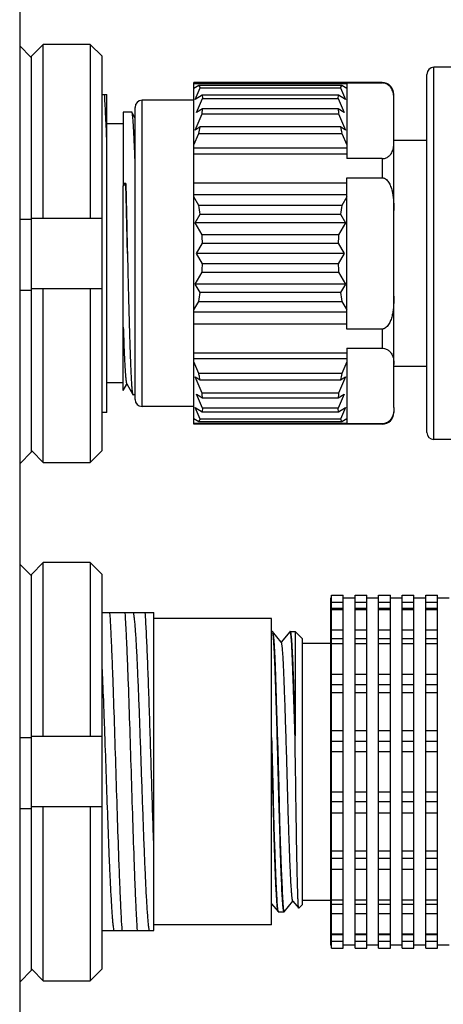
# Model space of a CAD drawing. Header units: millimetres. Extents: x -101 to 54, y 143 to 271.
# Tile 4 of 9: x 1.8 to 6.3, y 196.23 to 206.68. Entities that reach past the tile are written whole.
import ezdxf

# ---------------------------------------------------------------- set-up
doc = ezdxf.new("R2010")
doc.units = ezdxf.units.MM
doc.header["$LTSCALE"] = 46.255
doc.header["$PDMODE"] = 3
doc.header["$PDSIZE"] = 8
doc.layers.get('0').update_dxf_attribs({"linetype": 'CONTINUOUS'})
doc.layers.get('Defpoints').update_dxf_attribs({"linetype": 'CONTINUOUS'})
doc.layers.add('00_COMPONENTS', color=7, linetype='CONTINUOUS')
doc.layers.add('51__DRAFT_DIMS', color=7, linetype='CONTINUOUS')
doc.styles.get("Standard").update_dxf_attribs({"font": '兰亭黑 GBK.TTF', "height": 2.5})
doc.dimstyles.new('DIMSTYLE_1', dxfattribs={"dimtxt": 3, "dimasz": 2, "dimexe": 2.5, "dimexo": 0.5, "dimgap": 0.75, "dimtad": 1, "dimlfac": 4, "dimdsep": 46, "dimtxsty": 'STANDARD', "dimblk": '_FILLED', "dimblk1": '_FILLED', "dimblk2": '_FILLED', "dimcen": 0.09, "dimclrd": 8, "dimclre": 8, "dimclrt": 256, "dimazin": 2, "dimtp": 0.2, "dimtm": 0.2, "dimtfac": 1, "dimtofl": 0, "dimtmove": 0, "dimatfit": 3, "dimldrblk": '_FILLED', "dimfxl": 1, "dimtolj": 1, "dimarcsym": 0})

# ---------------------------------------------------------------- blocks, each defined once
blk = doc.blocks.new('_FILLED')
at = {"color": 0, "linetype": 'ByBlock'}
blk.add_solid([(0, 0), (-1, 0.1667), (-1, -0.1667)], dxfattribs=at)
blk = doc.blocks.new('*D9')
at = {"layer": '51__DRAFT_DIMS', "color": 8, "lineweight": -2}
for p, q in [((13.68, 206.216), (13.68, 213.383)), ((1.805, 213.07), (1.805, 208.383)), ((3.805, 210.883), (11.68, 210.883)), ((13.68, 210.883), (26.718, 210.883))]:
    blk.add_line(p, q, dxfattribs=at)
at = {"layer": 'Defpoints', "color": 0}
for p in [(1.805, 213.57), (13.68, 210.883), (13.68, 205.716)]:
    blk.add_point(p, dxfattribs=at)
at = {"layer": '51__DRAFT_DIMS', "color": 8, "linetype": 'ByBlock', "lineweight": -2, "xscale": 2, "yscale": 2, "zscale": 2, "rotation": 180}
blk.add_blockref('_FILLED', (1.805, 210.883), dxfattribs=at)
at = {"layer": '51__DRAFT_DIMS', "color": 8, "linetype": 'ByBlock', "lineweight": -2, "xscale": 2, "yscale": 2, "zscale": 2}
blk.add_blockref('_FILLED', (13.68, 210.883), dxfattribs=at)
at = {"layer": '51__DRAFT_DIMS', "insert": (22.499, 214.966), "char_height": 2.5, "attachment_point": 2, "line_spacing_factor": 0.9}
blk.add_mtext('\\A1;47.5', dxfattribs=at)
blk = doc.blocks.new('*D10')
at = {"layer": '51__DRAFT_DIMS', "color": 8, "lineweight": -2}
for p, q in [((14.68, 198.198), (14.68, 185.78)), ((1.805, 192.445), (1.805, 185.78)), ((3.805, 188.28), (12.68, 188.28)), ((14.68, 188.28), (26.489, 188.28))]:
    blk.add_line(p, q, dxfattribs=at)
at = {"layer": 'Defpoints', "color": 0}
for p in [(14.68, 198.698), (1.805, 192.945), (14.68, 188.28)]:
    blk.add_point(p, dxfattribs=at)
at = {"layer": '51__DRAFT_DIMS', "color": 8, "linetype": 'ByBlock', "lineweight": -2, "xscale": 2, "yscale": 2, "zscale": 2, "rotation": 180}
blk.add_blockref('_FILLED', (1.805, 188.28), dxfattribs=at)
at = {"layer": '51__DRAFT_DIMS', "color": 8, "linetype": 'ByBlock', "lineweight": -2, "xscale": 2, "yscale": 2, "zscale": 2}
blk.add_blockref('_FILLED', (14.68, 188.28), dxfattribs=at)
at = {"layer": '51__DRAFT_DIMS', "insert": (22.316, 192.363), "char_height": 2.5, "attachment_point": 2, "line_spacing_factor": 0.9}
blk.add_mtext('\\A1;51.5', dxfattribs=at)

msp = doc.modelspace()

# ---------------------------------------------------------------- linework, layer by layer
at = {"layer": '00_COMPONENTS'}
for p, q in [((1.8046, 213.5697), (1.8046, 192.9447)), ((1.8046, 206.4007), (1.9217, 206.2819)), ((2.0546, 206.4165), (1.9296, 206.2896)), ((2.0546, 204.573), (2.0546, 206.4165)), ((2.5546, 206.4165), (2.0546, 206.4165)), ((2.5546, 206.4165), (2.5546, 204.573)), ((2.6796, 206.2896), (2.5546, 206.4165)), ((1.9217, 206.2819), (1.9296, 206.2739)), ((1.9296, 204.573), (1.9296, 206.2896)), ((2.6796, 202.1063), (2.6796, 206.2896)), ((6.2046, 202.223), (6.2046, 206.173)), ((6.5046, 206.173), (6.2046, 206.173)), ((6.1296, 202.298), (6.1296, 206.098)), ((3.6546, 202.3855), (3.6546, 206.0105)), ((5.6546, 206.0105), (3.6546, 206.0105)), ((3.6546, 206.0019), (5.2796, 206.0019)), ((3.7068, 205.9816), (3.6546, 205.9484)), ((3.6689, 205.8325), (3.721, 205.9557)), ((5.2273, 205.9816), (3.7068, 205.9816)), ((3.721, 205.9557), (5.2132, 205.9557)), ((5.2132, 205.9557), (5.2653, 205.8325)), ((5.2796, 205.9484), (5.2273, 205.9816)), ((5.2796, 206.0067), (5.2796, 205.2038)), ((5.2796, 206.0067), (5.6546, 206.0067)), ((5.6546, 206.0105), (5.6546, 206.0067)), ((2.6796, 205.8855), (2.7295, 205.8855)), ((2.7296, 202.5105), (2.7296, 205.8855)), ((3.7422, 205.879), (3.6689, 205.8325)), ((5.1919, 205.879), (3.7422, 205.879)), ((5.2653, 205.8325), (5.1919, 205.879)), ((5.7796, 202.5632), (5.7796, 205.8855)), ((3.0296, 202.648), (3.0296, 205.748)), ((3.1046, 202.573), (3.1046, 205.823)), ((3.6546, 205.823), (3.1046, 205.823)), ((3.6833, 205.6917), (3.7465, 205.8412)), ((3.7465, 205.8412), (5.1876, 205.8412)), ((5.1876, 205.8412), (5.2508, 205.6917)), ((2.9046, 205.698), (2.9046, 204.9388)), ((2.9961, 205.698), (2.9046, 205.698)), ((3.0296, 205.6335), (3.002, 205.6813)), ((3.6689, 205.5075), (3.7422, 205.681)), ((3.7465, 205.7317), (3.6833, 205.6917)), ((3.7422, 205.681), (5.1919, 205.681)), ((3.7439, 205.6983), (3.7439, 205.6982)), ((5.1876, 205.7317), (3.7465, 205.7317)), ((5.2508, 205.6917), (5.1876, 205.7317)), ((5.1919, 205.681), (5.2653, 205.5075)), ((2.9046, 205.573), (2.7296, 205.573)), ((3.721, 205.5405), (3.6689, 205.5075)), ((5.2132, 205.5405), (3.721, 205.5405)), ((5.2653, 205.5075), (5.2132, 205.5405)), ((3.6546, 205.3487), (3.7068, 205.4723)), ((3.7068, 205.4723), (5.2273, 205.4723)), ((5.2273, 205.4723), (5.2796, 205.3487)), ((6.1296, 205.398), (5.7796, 205.398)), ((5.2796, 205.3145), (3.6546, 205.3145)), ((5.2796, 205.2518), (3.6546, 205.2518)), ((5.6546, 205.2038), (5.2796, 205.2038)), ((5.6546, 205.2038), (5.6546, 205.0008)), ((2.9046, 204.9149), (2.9322, 204.9388)), ((2.9046, 204.9388), (2.9046, 204.9149)), ((2.9322, 204.9388), (2.9046, 204.9388)), ((2.9046, 202.742), (2.9046, 204.9149)), ((3.6546, 204.9481), (5.2796, 204.9481)), ((5.2796, 203.3951), (5.2796, 205.0008)), ((5.2796, 205.0008), (5.6546, 205.0008)), ((3.6546, 204.8227), (5.2796, 204.8227)), ((3.7068, 204.7072), (3.6546, 204.7977)), ((5.2273, 204.7072), (3.7068, 204.7072)), ((5.2796, 204.7977), (5.2273, 204.7072)), ((3.6689, 204.523), (3.721, 204.6131)), ((3.721, 204.6131), (5.2132, 204.6131)), ((5.2132, 204.6131), (5.2653, 204.523)), ((1.9296, 204.5572), (1.8046, 204.5572)), ((1.9296, 204.5572), (1.9296, 204.573)), ((1.9296, 204.573), (2.6796, 204.573)), ((1.9296, 203.8072), (1.9296, 204.5572)), ((5.2653, 204.523), (3.6689, 204.523)), ((3.7422, 204.3959), (3.6689, 204.523)), ((5.2653, 204.523), (5.1919, 204.3959)), ((5.1919, 204.3959), (3.7422, 204.3959)), ((3.6833, 204.198), (3.7465, 204.3074)), ((3.7465, 204.3074), (5.1876, 204.3074)), ((5.1876, 204.3074), (5.2508, 204.198)), ((5.2508, 204.198), (3.6833, 204.198)), ((3.7465, 204.0885), (3.6833, 204.198)), ((5.2508, 204.198), (5.1876, 204.0885)), ((5.1876, 204.0885), (3.7465, 204.0885)), ((3.6689, 203.873), (3.7422, 204)), ((3.7422, 204), (5.1919, 204)), ((5.1919, 204), (5.2653, 203.873)), ((5.2653, 203.873), (3.6689, 203.873)), ((3.721, 203.7828), (3.6689, 203.873)), ((5.2653, 203.873), (5.2132, 203.7828)), ((1.8046, 203.8072), (1.9296, 203.8072)), ((2.6796, 203.823), (1.9296, 203.823)), ((1.9296, 202.0906), (1.9296, 203.8072)), ((2.0546, 201.9794), (2.0546, 203.823)), ((2.5546, 203.823), (2.5546, 201.9794)), ((5.2132, 203.7828), (3.721, 203.7828)), ((3.6546, 203.5982), (3.7068, 203.6887)), ((3.7068, 203.6887), (5.2273, 203.6887)), ((5.2273, 203.6887), (5.2796, 203.5982)), ((5.2796, 203.5732), (3.6546, 203.5732)), ((5.2796, 203.4479), (3.6546, 203.4479)), ((5.6546, 203.3951), (5.2796, 203.3951)), ((5.6546, 203.3951), (5.6546, 203.1921)), ((3.6546, 203.1441), (5.2796, 203.1441)), ((5.2796, 203.1921), (5.2796, 202.3893)), ((5.2796, 203.1921), (5.6546, 203.1921)), ((3.6546, 203.0814), (5.2796, 203.0814)), ((3.7068, 202.9236), (3.6546, 203.0473)), ((5.2796, 203.0473), (5.2273, 202.9236)), ((6.1296, 202.998), (5.7796, 202.998)), ((2.9046, 202.823), (2.7296, 202.823)), ((3.7422, 202.7149), (3.6689, 202.8884)), ((3.6689, 202.8884), (3.721, 202.8554)), ((5.2273, 202.9236), (3.7068, 202.9236)), ((3.715, 202.8854), (3.715, 202.8852)), ((3.721, 202.8554), (5.2132, 202.8554)), ((5.2653, 202.8884), (5.1919, 202.7149)), ((5.2132, 202.8554), (5.2653, 202.8884)), ((2.9046, 202.742), (2.9434, 202.809)), ((2.9414, 202.8125), (3.0066, 202.6997)), ((3.0296, 202.698), (3.0086, 202.698)), ((3.0086, 202.698), (3.0088, 202.698)), ((3.7465, 202.5547), (3.6833, 202.7042)), ((3.6833, 202.7042), (3.7465, 202.6642)), ((5.1919, 202.7149), (3.7422, 202.7149)), ((3.7465, 202.6642), (5.1876, 202.6642)), ((5.1876, 202.6642), (5.2508, 202.7042)), ((5.2508, 202.7042), (5.1876, 202.5547)), ((2.7296, 202.5105), (2.6796, 202.5105)), ((3.6546, 202.573), (3.1046, 202.573)), ((3.6689, 202.5634), (3.7422, 202.5169)), ((3.721, 202.4402), (3.6689, 202.5634)), ((3.7422, 202.5169), (5.1919, 202.5169)), ((5.1876, 202.5547), (3.7465, 202.5547)), ((5.1919, 202.5169), (5.2653, 202.5634)), ((5.2653, 202.5634), (5.2132, 202.4402)), ((5.7796, 202.5632), (5.7796, 202.5105)), ((3.6546, 202.4475), (3.7068, 202.4143)), ((3.7068, 202.4143), (5.2273, 202.4143)), ((5.2132, 202.4402), (3.721, 202.4402)), ((5.2273, 202.4143), (5.2796, 202.4475)), ((5.2796, 202.394), (3.6546, 202.394)), ((5.6546, 202.3855), (3.6546, 202.3855)), ((5.6546, 202.3893), (5.2796, 202.3893)), ((5.6546, 202.3893), (5.6546, 202.3855)), ((6.5046, 202.223), (6.2046, 202.223)), ((1.9296, 202.0906), (1.8046, 201.9637)), ((1.9296, 202.1063), (1.9374, 202.0983)), ((1.9374, 202.0983), (2.0546, 201.9794)), ((2.5546, 201.9794), (2.6796, 202.1063)), ((2.0546, 201.9794), (2.5546, 201.9794)), ((1.8046, 200.9007), (1.9217, 200.7819)), ((2.0546, 200.9165), (1.9296, 200.7896)), ((2.0546, 199.073), (2.0546, 200.9165)), ((2.5546, 200.9165), (2.0546, 200.9165)), ((2.5546, 200.9165), (2.5546, 199.073)), ((2.6796, 200.7896), (2.5546, 200.9165)), ((1.9217, 200.7819), (1.9296, 200.7739)), ((1.9296, 199.073), (1.9296, 200.7896)), ((2.6796, 196.6063), (2.6796, 200.7896)), ((5.1171, 200.5395), (5.1046, 200.5395)), ((5.1046, 200.5395), (5.1046, 196.8565)), ((5.1171, 200.5696), (5.2421, 200.5696)), ((5.1171, 196.8263), (5.1171, 200.5696)), ((5.2421, 196.8263), (5.2421, 200.5696)), ((5.3671, 200.5395), (5.2421, 200.5395)), ((5.3671, 200.5696), (5.4921, 200.5696)), ((5.3671, 196.8263), (5.3671, 200.5696)), ((5.4921, 196.8263), (5.4921, 200.5696)), ((5.6171, 200.5395), (5.4921, 200.5395)), ((5.6171, 200.5696), (5.7421, 200.5696)), ((5.6171, 196.8263), (5.6171, 200.5696)), ((5.7421, 196.8263), (5.7421, 200.5696)), ((5.8671, 200.5395), (5.7421, 200.5395)), ((5.8671, 200.5696), (5.9921, 200.5696)), ((5.8671, 196.8263), (5.8671, 200.5696)), ((5.9921, 196.8263), (5.9921, 200.5696)), ((6.1171, 200.5395), (5.9921, 200.5395)), ((6.1171, 200.5696), (6.2421, 200.5696)), ((6.1171, 196.8263), (6.1171, 200.5696)), ((6.2421, 196.8263), (6.2421, 200.5696)), ((6.3671, 200.5395), (6.2421, 200.5395)), ((5.1171, 200.4952), (5.2421, 200.4952)), ((5.2421, 200.4284), (5.1171, 200.4284)), ((5.1171, 200.4183), (5.2421, 200.4183)), ((5.3671, 200.4952), (5.4921, 200.4952)), ((5.4921, 200.4284), (5.3671, 200.4284)), ((5.3671, 200.4183), (5.4921, 200.4183)), ((5.6171, 200.4952), (5.7421, 200.4952)), ((5.7421, 200.4284), (5.6171, 200.4284)), ((5.6171, 200.4183), (5.7421, 200.4183)), ((5.8671, 200.4952), (5.9921, 200.4952)), ((5.9921, 200.4284), (5.8671, 200.4284)), ((5.8671, 200.4183), (5.9921, 200.4183)), ((6.1171, 200.4952), (6.2421, 200.4952)), ((6.2421, 200.4284), (6.1171, 200.4284)), ((6.1171, 200.4183), (6.2421, 200.4183)), ((2.6796, 200.3855), (3.2296, 200.3855)), ((3.2296, 197.0106), (3.2296, 200.3855)), ((4.4796, 200.323), (3.2296, 200.323)), ((4.4796, 197.073), (4.4796, 200.323)), ((4.4796, 200.1855), (4.4882, 200.1855)), ((4.49, 200.1839), (4.4896, 200.1845)), ((4.5839, 200.072), (4.4897, 200.1842)), ((4.4904, 200.1832), (4.49, 200.1839)), ((4.6743, 200.1831), (4.5824, 200.0738)), ((4.6774, 200.1855), (4.7296, 200.1855)), ((4.7296, 200.1855), (4.7296, 199.0769)), ((4.8046, 200.1105), (4.7296, 200.1855)), ((4.8046, 200.1105), (4.8046, 197.2855)), ((5.1171, 200.204), (5.2421, 200.204)), ((5.2421, 200.1086), (5.1171, 200.1086)), ((5.3671, 200.204), (5.4921, 200.204)), ((5.4921, 200.1086), (5.3671, 200.1086)), ((5.6171, 200.204), (5.7421, 200.204)), ((5.7421, 200.1086), (5.6171, 200.1086)), ((5.8671, 200.204), (5.9921, 200.204)), ((5.9921, 200.1086), (5.8671, 200.1086)), ((6.1171, 200.204), (6.2421, 200.204)), ((6.2421, 200.1086), (6.1171, 200.1086)), ((4.8046, 200.0605), (5.1046, 200.0605)), ((5.1171, 200.0594), (5.2421, 200.0594)), ((5.3671, 200.0594), (5.4921, 200.0594)), ((5.6171, 200.0594), (5.7421, 200.0594)), ((5.8671, 200.0594), (5.9921, 200.0594)), ((6.1171, 200.0594), (6.2421, 200.0594)), ((4.5127, 199.9105), (4.5141, 199.9105)), ((4.7008, 199.9105), (4.702, 199.9105)), ((5.1171, 199.7311), (5.2421, 199.7311)), ((5.3671, 199.7311), (5.4921, 199.7311)), ((5.6171, 199.7311), (5.7421, 199.7311)), ((5.8671, 199.7311), (5.9921, 199.7311)), ((6.1171, 199.7311), (6.2421, 199.7311)), ((5.2421, 199.6187), (5.1171, 199.6187)), ((5.4921, 199.6187), (5.3671, 199.6187)), ((5.7421, 199.6187), (5.6171, 199.6187)), ((5.9921, 199.6187), (5.8671, 199.6187)), ((6.2421, 199.6187), (6.1171, 199.6187)), ((5.1171, 199.5364), (5.2421, 199.5364)), ((5.3671, 199.5364), (5.4921, 199.5364)), ((5.6171, 199.5364), (5.7421, 199.5364)), ((5.8671, 199.5364), (5.9921, 199.5364)), ((6.1171, 199.5364), (6.2421, 199.5364)), ((1.9296, 199.0572), (1.9296, 199.073)), ((1.9296, 199.073), (2.6796, 199.073)), ((4.7296, 199.0766), (4.7296, 199.0769)), ((5.1171, 199.1337), (5.2421, 199.1337)), ((5.3671, 199.1337), (5.4921, 199.1337)), ((5.6171, 199.1337), (5.7421, 199.1337)), ((5.8671, 199.1337), (5.9921, 199.1337)), ((6.1171, 199.1337), (6.2421, 199.1337)), ((1.9296, 199.0572), (1.8046, 199.0572)), ((1.9296, 198.3072), (1.9296, 199.0572)), ((5.2421, 199.0177), (5.1171, 199.0177)), ((5.4921, 199.0177), (5.3671, 199.0177)), ((5.7421, 199.0177), (5.6171, 199.0177)), ((5.9921, 199.0177), (5.8671, 199.0177)), ((6.2421, 199.0177), (6.1171, 199.0177)), ((5.1171, 198.9123), (5.2421, 198.9123)), ((5.3671, 198.9123), (5.4921, 198.9123)), ((5.6171, 198.9123), (5.7421, 198.9123)), ((5.8671, 198.9123), (5.9921, 198.9123)), ((6.1171, 198.9123), (6.2421, 198.9123)), ((5.1171, 198.4837), (5.2421, 198.4837)), ((5.3671, 198.4837), (5.4921, 198.4837)), ((5.6171, 198.4837), (5.7421, 198.4837)), ((5.8671, 198.4837), (5.9921, 198.4837)), ((6.1171, 198.4837), (6.2421, 198.4837)), ((5.2421, 198.3782), (5.1171, 198.3782)), ((5.4921, 198.3782), (5.3671, 198.3782)), ((5.7421, 198.3782), (5.6171, 198.3782)), ((5.9921, 198.3782), (5.8671, 198.3782)), ((6.2421, 198.3782), (6.1171, 198.3782)), ((1.8046, 198.3072), (1.9296, 198.3072)), ((2.6796, 198.323), (1.9296, 198.323)), ((1.9296, 196.5906), (1.9296, 198.3072)), ((2.0546, 196.4794), (2.0546, 198.323)), ((2.5546, 198.323), (2.5546, 196.4794)), ((5.1171, 198.2622), (5.2421, 198.2622)), ((5.3671, 198.2622), (5.4921, 198.2622)), ((5.6171, 198.2622), (5.7421, 198.2622)), ((5.8671, 198.2622), (5.9921, 198.2622)), ((6.1171, 198.2622), (6.2421, 198.2622)), ((5.1171, 197.8595), (5.2421, 197.8595)), ((5.3671, 197.8595), (5.4921, 197.8595)), ((5.6171, 197.8595), (5.7421, 197.8595)), ((5.8671, 197.8595), (5.9921, 197.8595)), ((6.1171, 197.8595), (6.2421, 197.8595)), ((5.2421, 197.7772), (5.1171, 197.7772)), ((5.4921, 197.7772), (5.3671, 197.7772)), ((5.7421, 197.7772), (5.6171, 197.7772)), ((5.9921, 197.7772), (5.8671, 197.7772)), ((6.2421, 197.7772), (6.1171, 197.7772)), ((5.1171, 197.6648), (5.2421, 197.6648)), ((5.3671, 197.6648), (5.4921, 197.6648)), ((5.6171, 197.6648), (5.7421, 197.6648)), ((5.8671, 197.6648), (5.9921, 197.6648)), ((6.1171, 197.6648), (6.2421, 197.6648)), ((4.527, 197.4855), (4.5277, 197.4855)), ((4.5885, 197.4855), (4.5908, 197.4855)), ((4.4796, 197.2958), (4.5493, 197.2128)), ((4.5973, 197.3232), (4.5973, 197.3242)), ((4.5988, 197.3244), (4.5988, 197.3233)), ((4.6146, 197.2116), (4.7074, 197.3221)), ((4.706, 197.3239), (4.7681, 197.2498)), ((4.8046, 197.2855), (4.7689, 197.2498)), ((4.8046, 197.3355), (5.1046, 197.3355)), ((5.1171, 197.3365), (5.2421, 197.3365)), ((5.2421, 197.2873), (5.1171, 197.2873)), ((5.3671, 197.3365), (5.4921, 197.3365)), ((5.4921, 197.2873), (5.3671, 197.2873)), ((5.6171, 197.3365), (5.7421, 197.3365)), ((5.7421, 197.2873), (5.6171, 197.2873)), ((5.8671, 197.3365), (5.9921, 197.3365)), ((5.9921, 197.2873), (5.8671, 197.2873)), ((6.1171, 197.3365), (6.2421, 197.3365)), ((6.2421, 197.2873), (6.1171, 197.2873)), ((4.5518, 197.2105), (4.6129, 197.2105)), ((4.6139, 197.2109), (4.6139, 197.2109)), ((4.6139, 197.2109), (4.6139, 197.2109)), ((5.1171, 197.1919), (5.2421, 197.1919)), ((5.3671, 197.1919), (5.4921, 197.1919)), ((5.6171, 197.1919), (5.7421, 197.1919)), ((5.8671, 197.1919), (5.9921, 197.1919)), ((6.1171, 197.1919), (6.2421, 197.1919)), ((3.2296, 197.0105), (2.6796, 197.0105)), ((4.4796, 197.073), (3.2296, 197.073)), ((5.1171, 196.9776), (5.2421, 196.9776)), ((5.3671, 196.9776), (5.4921, 196.9776)), ((5.6171, 196.9776), (5.7421, 196.9776)), ((5.8671, 196.9776), (5.9921, 196.9776)), ((6.1171, 196.9776), (6.2421, 196.9776)), ((5.2421, 196.9675), (5.1171, 196.9675)), ((5.1171, 196.9008), (5.2421, 196.9008)), ((5.4921, 196.9675), (5.3671, 196.9675)), ((5.3671, 196.9008), (5.4921, 196.9008)), ((5.7421, 196.9675), (5.6171, 196.9675)), ((5.6171, 196.9008), (5.7421, 196.9008)), ((5.9921, 196.9675), (5.8671, 196.9675)), ((5.8671, 196.9008), (5.9921, 196.9008)), ((6.2421, 196.9675), (6.1171, 196.9675)), ((6.1171, 196.9008), (6.2421, 196.9008)), ((5.1171, 196.8564), (5.1046, 196.8564)), ((5.1171, 196.8263), (5.2421, 196.8263)), ((5.3671, 196.8564), (5.2421, 196.8564)), ((5.3671, 196.8263), (5.4921, 196.8263)), ((5.6171, 196.8564), (5.4921, 196.8564)), ((5.6171, 196.8263), (5.7421, 196.8263)), ((5.8671, 196.8564), (5.7421, 196.8564)), ((5.8671, 196.8263), (5.9921, 196.8263)), ((6.1171, 196.8564), (5.9921, 196.8564)), ((6.1171, 196.8263), (6.2421, 196.8263)), ((6.3671, 196.8564), (6.2421, 196.8564)), ((1.9296, 196.5906), (1.8046, 196.4637)), ((1.9296, 196.6063), (1.9375, 196.5983)), ((1.9375, 196.5983), (2.0546, 196.4794)), ((2.5546, 196.4794), (2.6796, 196.6063)), ((2.0546, 196.4794), (2.5546, 196.4794))]:
    msp.add_line(p, q, dxfattribs=at)
for centre, radius, start, end in [((6.2046, 206.098), 0.075, 90, 180), ((5.6546, 205.8855), 0.125, 0, 90), ((3.1046, 205.748), 0.075, 90, 180), ((2.4709, 205.8151), 1.2784, 353.97849, 354.75037), ((2.6101, 205.8029), 1.1386, 354.72952, 356.41587), ((6.4028, 205.8091), 1.2176, 183.64132, 186.03613), ((1.4536, 205.9743), 2.3084, 347.43986, 349.16922), ((7.5484, 205.9884), 2.3777, 190.85598, 192.53494), ((0.7711, 204.2184), 2.9761, 7.62147, 9.45312), ((8.1773, 204.2163), 2.9906, 170.5513, 172.3741), ((0.5903, 204.1988), 3.1581, 1.97157, 3.57981), ((8.3485, 204.1985), 3.1628, 176.42138, 178.02724), ((0.5857, 204.1974), 3.1627, 356.42136, 358.02726), ((8.3439, 204.1972), 3.1581, 181.97156, 183.57982), ((0.757, 204.1796), 2.9904, 350.55125, 352.37416), ((8.1629, 204.1775), 2.9759, 187.62142, 189.45318), ((1.3078, 202.3906), 2.4576, 11.61564, 12.52628), ((1.516, 202.4337), 2.2449, 10.82572, 11.60249), ((7.4807, 202.4216), 2.3086, 167.43991, 169.16917), ((3.1046, 202.648), 0.075, 180, 270), ((2.5313, 202.5869), 1.2176, 3.64133, 6.03612), ((6.3594, 202.5905), 1.174, 173.9194, 176.40315), ((5.6546, 202.5105), 0.125, 270, 0), ((6.2046, 202.298), 0.075, 180, 270), ((4.2838, 200.1298), 0.214, 10.14961, 10.64444), ((4.3021, 200.1333), 0.1954, 10.07913, 10.62777), ((4.6908, 197.2396), 0.0847, 192.88824, 194.08886), ((4.6806, 197.237), 0.0742, 192.69518, 194.08903)]:
    msp.add_arc(centre, radius, start, end, dxfattribs=at)
for points, knots in [([(3.7068, 205.9816), (3.7082, 205.9796), (3.7134, 205.9713), (3.7179, 205.9625), (3.721, 205.9557)], [0, 0, 0, 0, 0.24047, 1, 1, 1, 1]), ([(5.2132, 205.9557), (5.2142, 205.9581), (5.2184, 205.9669), (5.2233, 205.9755), (5.2273, 205.9816)], [0, 0, 0, 0, 0.2601387, 1, 1, 1, 1]), ([(5.7796, 205.8327), (5.7796, 205.8493), (5.7784, 205.8743), (5.7714, 205.9072), (5.7628, 205.9319), (5.7497, 205.9565), (5.729, 205.9801), (5.704, 205.9963), (5.678, 206.005), (5.6626, 206.0067), (5.6546, 206.0067)], [0, 0, 0, 0, 0.2067941, 0.3117874, 0.419623, 0.5330368, 0.6586836, 0.8086299, 0.8991267, 1, 1, 1, 1]), ([(2.7296, 205.4142), (2.726, 205.5025), (2.7206, 205.6279), (2.7122, 205.785), (2.708, 205.8537), (2.7059, 205.8855)], [0, 0, 0, 0, 0.5620727, 0.7977569, 1, 1, 1, 1]), ([(3.7422, 205.879), (3.7427, 205.876), (3.7445, 205.8634), (3.7458, 205.8508), (3.7465, 205.8412)], [0, 0, 0, 0, 0.2410994, 1, 1, 1, 1]), ([(5.1876, 205.8412), (5.1879, 205.8445), (5.189, 205.8571), (5.1905, 205.8697), (5.1919, 205.879)], [0, 0, 0, 0, 0.258992, 1, 1, 1, 1]), ([(3.001, 205.6863), (3.0006, 205.688), (2.9999, 205.691), (2.9989, 205.6943), (2.998, 205.6962), (2.9973, 205.6973), (2.9965, 205.698), (2.9961, 205.698)], [0, 0, 0, 0, 0.4020061, 0.6969555, 0.8056268, 0.8900388, 1, 1, 1, 1]), ([(3.0296, 205.1917), (3.0274, 205.2536), (3.0241, 205.3417), (3.0191, 205.4527), (3.0156, 205.521), (3.0121, 205.5785), (3.0086, 205.6249), (3.0056, 205.6562), (3.003, 205.6754), (3.0017, 205.683), (3.001, 205.6863)], [0, 0, 0, 0, 0.3747034, 0.533748, 0.6721518, 0.7888003, 0.882764, 0.9533184, 0.9796594, 1, 1, 1, 1]), ([(5.6546, 205.2038), (5.6626, 205.2038), (5.678, 205.2055), (5.704, 205.2141), (5.729, 205.2303), (5.7496, 205.254), (5.7628, 205.2786), (5.7715, 205.3033), (5.7784, 205.3362), (5.7796, 205.3612), (5.7796, 205.3777)], [0, 0, 0, 0, 0.1008997, 0.1914082, 0.3412946, 0.4668869, 0.5803469, 0.6882244, 0.7932136, 1, 1, 1, 1]), ([(2.9493, 204.198), (2.9479, 204.2623), (2.9454, 204.3901), (2.941, 204.5789), (2.9367, 204.7615), (2.9337, 204.8807), (2.9322, 204.9388)], [0, 0, 0, 0, 0.2607409, 0.5171425, 0.7649367, 1, 1, 1, 1]), ([(2.9322, 204.9388), (2.9336, 204.8807), (2.9365, 204.7614), (2.9415, 204.5145), (2.9457, 204.3256), (2.9487, 204.1979)], [0, 0, 0, 0, 0.2351223, 0.483047, 1, 1, 1, 1]), ([(5.6546, 205.0008), (5.6587, 205.0008), (5.667, 204.9999), (5.6827, 204.9945), (5.6999, 204.9826), (5.7165, 204.9641), (5.7298, 204.9431), (5.7407, 204.9208), (5.7524, 204.89), (5.763, 204.85), (5.7714, 204.8012), (5.7765, 204.7519), (5.7791, 204.7025), (5.7796, 204.6695), (5.7796, 204.653)], [0, 0, 0, 0, 0.0312615, 0.0625313, 0.1248965, 0.1873689, 0.2498711, 0.3123832, 0.3749003, 0.49989, 0.6249062, 0.7499337, 0.8749658, 1, 1, 1, 1]), ([(2.9496, 204.198), (2.9501, 204.1742), (2.9512, 204.1267), (2.9533, 204.0321), (2.957, 203.8701), (2.9625, 203.6473), (2.968, 203.433), (2.9728, 203.2738), (2.9763, 203.1663), (2.9798, 203.068), (2.9834, 202.9801), (2.987, 202.9031), (2.9907, 202.8379), (2.9939, 202.7911), (2.9966, 202.76), (2.9985, 202.7415), (3.0004, 202.7263), (3.0023, 202.7144), (3.0042, 202.7059), (3.0056, 202.7013), (3.0066, 202.6997)], [0, 0, 0, 0, 0.0475726, 0.095038, 0.1892172, 0.3716052, 0.5405802, 0.6181083, 0.6900477, 0.7557487, 0.8146194, 0.8661311, 0.9098209, 0.9452996, 0.9598608, 0.9722623, 0.9824817, 0.9905045, 0.9963309, 1, 1, 1, 1]), ([(5.7796, 203.7429), (5.7796, 203.7264), (5.7791, 203.6934), (5.7765, 203.644), (5.7714, 203.5947), (5.763, 203.5459), (5.7524, 203.5059), (5.7407, 203.4751), (5.7298, 203.4528), (5.7165, 203.4318), (5.6999, 203.4133), (5.6827, 203.4014), (5.667, 203.3961), (5.6587, 203.3951), (5.6546, 203.3951)], [0, 0, 0, 0, 0.1250342, 0.2500662, 0.3750935, 0.5001097, 0.6250997, 0.6876169, 0.7501292, 0.8126317, 0.8751053, 0.9374705, 0.96874, 1, 1, 1, 1]), ([(2.9046, 203.4136), (2.906, 203.3716), (2.909, 203.2916), (2.9135, 203.178), (2.918, 203.0779), (2.9219, 203.0035), (2.9251, 202.9517), (2.9274, 202.9189), (2.9297, 202.8904), (2.9319, 202.8662), (2.9342, 202.8464), (2.9364, 202.831), (2.9383, 202.8211), (2.94, 202.8154), (2.9409, 202.8133), (2.9414, 202.8125)], [0, 0, 0, 0, 0.2091917, 0.3986015, 0.5656033, 0.7078993, 0.7692541, 0.8238176, 0.8713957, 0.9117934, 0.9448736, 0.970576, 0.988903, 0.9953353, 1, 1, 1, 1]), ([(5.6546, 203.1921), (5.6626, 203.1921), (5.678, 203.1904), (5.704, 203.1818), (5.729, 203.1656), (5.7495, 203.1418), (5.7668, 203.1099), (5.7777, 203.0683), (5.7796, 203.0347), (5.7796, 203.0182)], [0, 0, 0, 0, 0.1009569, 0.1915525, 0.3414899, 0.4670498, 0.5806618, 0.7930532, 1, 1, 1, 1]), ([(3.0066, 202.6997), (3.0067, 202.6994), (3.0072, 202.6987), (3.008, 202.698), (3.0086, 202.698)], [0, 0, 0, 0, 0.3365129, 1, 1, 1, 1]), ([(3.7465, 202.5547), (3.7463, 202.5515), (3.7452, 202.5388), (3.7437, 202.5262), (3.7422, 202.5169)], [0, 0, 0, 0, 0.2589921, 1, 1, 1, 1]), ([(5.1919, 202.5169), (5.1915, 202.5199), (5.1897, 202.5325), (5.1884, 202.5451), (5.1876, 202.5547)], [0, 0, 0, 0, 0.2410993, 1, 1, 1, 1]), ([(5.7796, 202.5632), (5.7796, 202.5466), (5.7777, 202.5131), (5.7668, 202.4714), (5.7496, 202.4395), (5.729, 202.4157), (5.704, 202.3995), (5.678, 202.3909), (5.6626, 202.3893), (5.6546, 202.3893)], [0, 0, 0, 0, 0.2069438, 0.4193304, 0.532923, 0.6584981, 0.8084735, 0.8990636, 1, 1, 1, 1]), ([(3.721, 202.4402), (3.7199, 202.4379), (3.7157, 202.429), (3.7109, 202.4204), (3.7068, 202.4143)], [0, 0, 0, 0, 0.2601393, 1, 1, 1, 1]), ([(5.2273, 202.4143), (5.226, 202.4163), (5.2208, 202.4246), (5.2162, 202.4334), (5.2132, 202.4402)], [0, 0, 0, 0, 0.2404695, 1, 1, 1, 1]), ([(2.894, 197.0105), (2.891, 197.0553), (2.8852, 197.1548), (2.8771, 197.3174), (2.8691, 197.5058), (2.8579, 197.7979), (2.8445, 198.1977), (2.8287, 198.698), (2.813, 199.1982), (2.7995, 199.598), (2.7884, 199.8901), (2.7804, 200.0785), (2.7723, 200.2412), (2.7665, 200.3406), (2.7635, 200.3855)], [0, 0, 0, 0, 0.0399489, 0.0884594, 0.144631, 0.2074201, 0.3480761, 0.5, 0.6519239, 0.7925799, 0.855369, 0.9115406, 0.9600511, 1, 1, 1, 1]), ([(2.9219, 200.3855), (2.925, 200.3406), (2.9308, 200.2412), (2.9388, 200.0785), (2.9468, 199.8901), (2.958, 199.598), (2.9715, 199.1982), (2.9871, 198.698), (3.0029, 198.1977), (3.0163, 197.7979), (3.0275, 197.5058), (3.0355, 197.3174), (3.0435, 197.1548), (3.0494, 197.0553), (3.0524, 197.0105)], [0, 0, 0, 0, 0.0399498, 0.0884596, 0.144631, 0.2074201, 0.3480761, 0.4999999, 0.6519237, 0.7925796, 0.8553688, 0.9115402, 0.9600503, 1, 1, 1, 1]), ([(3.012, 200.3853), (3.0141, 200.3748), (3.0179, 200.3493), (3.0229, 200.3048), (3.0281, 200.248), (3.0333, 200.1793), (3.0384, 200.0994), (3.0456, 199.972), (3.0544, 199.7897), (3.0647, 199.5474), (3.075, 199.279), (3.0851, 198.993), (3.0955, 198.698), (3.1059, 198.4029), (3.1159, 198.1169), (3.1263, 197.8486), (3.1366, 197.6062), (3.1466, 197.3971), (3.1554, 197.2468), (3.1629, 197.148), (3.168, 197.0912), (3.1731, 197.0467), (3.1769, 197.0211), (3.179, 197.0105)], [0, 0, 0, 0, 0.0095387, 0.0228202, 0.0397531, 0.0601853, 0.0839558, 0.1108802, 0.1733994, 0.2459394, 0.3261947, 0.4117358, 0.4999848, 0.5882318, 0.6737993, 0.7540413, 0.8265364, 0.8891279, 0.9398169, 0.9602047, 0.9771011, 0.9903991, 1, 1, 1, 1]), ([(3.2296, 197.8997), (3.2256, 198.0136), (3.2181, 198.2468), (3.2071, 198.6007), (3.1954, 198.958), (3.1846, 199.306), (3.1736, 199.6318), (3.162, 199.9237), (3.1514, 200.1712), (3.1432, 200.3201), (3.1386, 200.3855)], [0, 0, 0, 0, 0.1373977, 0.2814596, 0.426959, 0.5686164, 0.701293, 0.8201784, 0.9209601, 1, 1, 1, 1]), ([(4.4896, 200.1845), (4.4895, 200.1847), (4.4891, 200.1851), (4.4886, 200.1855), (4.4882, 200.1855)], [0, 0, 0, 0, 0.3133857, 1, 1, 1, 1]), ([(4.4916, 200.1801), (4.4915, 200.1804), (4.4911, 200.1815), (4.4907, 200.1825), (4.4904, 200.1832)], [0, 0, 0, 0, 0.2854823, 1, 1, 1, 1]), ([(4.4904, 200.1831), (4.4913, 200.1815), (4.4926, 200.1769), (4.4936, 200.1723), (4.4942, 200.1694)], [0, 0, 0, 0, 0.3830052, 1, 1, 1, 1]), ([(4.4945, 200.1676), (4.4959, 200.1597), (4.4985, 200.1408), (4.502, 200.1077), (4.5055, 200.0653), (4.5104, 199.9912), (4.5158, 199.8782), (4.5213, 199.7205), (4.5258, 199.5716), (4.5297, 199.4402), (4.5331, 199.3338), (4.5367, 199.2231), (4.5417, 199.0692), (4.548, 198.8721), (4.5545, 198.6335), (4.5599, 198.3966), (4.5651, 198.1675), (4.571, 197.9524), (4.5786, 197.7573), (4.586, 197.587), (4.5926, 197.4454), (4.5967, 197.3611), (4.5988, 197.3244)], [0, 0, 0, 0, 0.0083709, 0.0201082, 0.0350996, 0.0532366, 0.0983887, 0.1543286, 0.2196812, 0.2554252, 0.292929, 0.3319498, 0.3721973, 0.4552288, 0.5398275, 0.623844, 0.7051309, 0.7814401, 0.8506116, 0.9109897, 0.9612106, 1, 1, 1, 1]), ([(4.5973, 197.3242), (4.5947, 197.3609), (4.5901, 197.4453), (4.5839, 197.5872), (4.5776, 197.7582), (4.5687, 198.0308), (4.5604, 198.3255), (4.5523, 198.6347), (4.5462, 198.8732), (4.5398, 199.1071), (4.5333, 199.3303), (4.5267, 199.5369), (4.5203, 199.7215), (4.515, 199.8594), (4.5107, 199.9551), (4.5076, 200.0148), (4.5045, 200.0659), (4.5014, 200.1081), (4.4983, 200.141), (4.4959, 200.1598), (4.4945, 200.1675)], [0, 0, 0, 0, 0.0387382, 0.0890951, 0.1497603, 0.2191481, 0.3766493, 0.4606413, 0.5452204, 0.6281725, 0.7073266, 0.7806112, 0.8461081, 0.9021041, 0.9260717, 0.9471382, 0.9651673, 0.9800438, 0.9916762, 1, 1, 1, 1]), ([(4.6753, 200.184), (4.6752, 200.1839), (4.6748, 200.1837), (4.6745, 200.1834), (4.6743, 200.1831)], [0, 0, 0, 0, 0.2173688, 1, 1, 1, 1]), ([(4.6781, 200.1821), (4.6779, 200.1824), (4.6775, 200.183), (4.6768, 200.1837), (4.6761, 200.1841), (4.6756, 200.184), (4.6753, 200.184)], [0, 0, 0, 0, 0.3396728, 0.6027558, 0.8097895, 1, 1, 1, 1]), ([(4.6756, 200.1839), (4.6758, 200.1842), (4.6762, 200.1848), (4.6769, 200.1855), (4.6774, 200.1855)], [0, 0, 0, 0, 0.3347525, 1, 1, 1, 1]), ([(4.6774, 200.1855), (4.6781, 200.1855), (4.6791, 200.1843), (4.6799, 200.1825), (4.6812, 200.1791), (4.6825, 200.1734), (4.6841, 200.1647), (4.6857, 200.1535), (4.6881, 200.1336), (4.6909, 200.1029), (4.6941, 200.0589), (4.6973, 200.0058), (4.7005, 199.9438), (4.7037, 199.8735), (4.7068, 199.7953), (4.71, 199.7097), (4.7132, 199.6172), (4.7176, 199.4822), (4.7231, 199.3014), (4.7274, 199.1535), (4.7296, 199.0769)], [0, 0, 0, 0, 0.0018467, 0.0034338, 0.0055363, 0.0113503, 0.0193489, 0.0295422, 0.0419233, 0.0731825, 0.1129419, 0.1609455, 0.2168771, 0.2803644, 0.3509831, 0.4282601, 0.5116768, 0.6006722, 0.7929726, 1, 1, 1, 1]), ([(4.7296, 199.0769), (4.7274, 199.1504), (4.723, 199.2923), (4.7158, 199.4962), (4.7101, 199.6545), (4.706, 199.7703), (4.7032, 199.8477), (4.7006, 199.918), (4.698, 199.9809), (4.6953, 200.0358), (4.6925, 200.0823), (4.6897, 200.1156), (4.6873, 200.1378), (4.6855, 200.1511), (4.6837, 200.1621), (4.682, 200.1708), (4.6802, 200.1772), (4.6789, 200.1808), (4.6781, 200.1821)], [0, 0, 0, 0, 0.1991889, 0.3848246, 0.5526468, 0.6286279, 0.6986867, 0.7624013, 0.8193627, 0.869161, 0.9113843, 0.9456372, 0.959739, 0.9718194, 0.9818735, 0.9899032, 0.9959279, 1, 1, 1, 1]), ([(4.706, 197.3239), (4.7056, 197.3244), (4.7048, 197.3256), (4.7034, 197.3293), (4.7017, 197.3359), (4.6999, 197.3461), (4.6981, 197.3595), (4.6962, 197.3759), (4.6945, 197.3953), (4.6927, 197.4178), (4.6903, 197.4535), (4.6872, 197.5053), (4.6835, 197.5755), (4.6796, 197.656), (4.6757, 197.7461), (4.6718, 197.845), (4.6678, 197.9516), (4.6639, 198.0652), (4.6586, 198.2272), (4.6524, 198.4387), (4.6456, 198.6977), (4.638, 198.9567), (4.6314, 199.1681), (4.626, 199.3302), (4.6221, 199.4438), (4.6182, 199.5505), (4.6144, 199.6494), (4.6109, 199.7396), (4.6074, 199.8201), (4.6039, 199.8904), (4.6006, 199.9422), (4.5979, 199.9779), (4.596, 200.0004), (4.5941, 200.0198), (4.5921, 200.0363), (4.5902, 200.0497), (4.5883, 200.06), (4.5866, 200.0666), (4.5851, 200.0702), (4.5843, 200.0715), (4.5839, 200.072)], [0, 0, 0, 0, 0.0006716, 0.0015967, 0.0042597, 0.0080413, 0.0129375, 0.0189364, 0.0260344, 0.0342236, 0.0434758, 0.0651017, 0.0907189, 0.1201011, 0.1529685, 0.1890034, 0.2279138, 0.2693172, 0.312829, 0.4046086, 0.499886, 0.5951647, 0.6869614, 0.7304826, 0.7718933, 0.8108171, 0.8468743, 0.8797513, 0.9091359, 0.9347622, 0.9564084, 0.9656696, 0.9738585, 0.9809684, 0.9869896, 0.991909, 0.9957107, 0.9983909, 0.9993227, 1, 1, 1, 1]), ([(2.6796, 199.7825), (2.6852, 199.6565), (2.693, 199.4609), (2.7031, 199.1928), (2.7135, 198.9025), (2.7259, 198.5372), (2.7389, 198.1765), (2.7493, 197.9008), (2.7569, 197.7119), (2.7647, 197.5399), (2.7724, 197.3875), (2.78, 197.2572), (2.7865, 197.1636), (2.792, 197.1015), (2.7958, 197.065), (2.7997, 197.0355), (2.8025, 197.0181), (2.8041, 197.0107)], [0, 0, 0, 0, 0.1363602, 0.2116517, 0.2899705, 0.4503817, 0.6067793, 0.6801673, 0.7486691, 0.8110666, 0.8663441, 0.9136276, 0.9520873, 0.9677819, 0.9810235, 0.9917694, 1, 1, 1, 1]), ([(4.4796, 199.0593), (4.4845, 198.884), (4.4936, 198.5404), (4.5046, 198.1219), (4.5146, 197.8132), (4.5217, 197.6189), (4.5287, 197.4587), (4.5338, 197.3639), (4.5365, 197.3232)], [0, 0, 0, 0, 0.30274, 0.5936111, 0.7230156, 0.8361571, 0.9294653, 1, 1, 1, 1]), ([(4.7605, 197.3518), (4.759, 197.3915), (4.7572, 197.4562), (4.7547, 197.5491), (4.752, 197.6671), (4.7493, 197.7963), (4.7467, 197.9357), (4.744, 198.0918), (4.7407, 198.298), (4.736, 198.6408), (4.7323, 198.902), (4.7296, 199.0769)], [0, 0, 0, 0, 0.069114, 0.1125886, 0.1615691, 0.274355, 0.337274, 0.4038561, 0.5458574, 0.6957802, 1, 1, 1, 1]), ([(4.5364, 197.3232), (4.5352, 197.3416), (4.5327, 197.3819), (4.529, 197.4473), (4.5251, 197.5223), (4.5199, 197.6396), (4.5137, 197.8051), (4.5073, 198.0228), (4.5011, 198.2613), (4.4943, 198.5134), (4.4869, 198.7712), (4.482, 198.9441), (4.4796, 199.0301)], [0, 0, 0, 0, 0.0324622, 0.0709281, 0.1150146, 0.1643462, 0.2771057, 0.4058852, 0.5469863, 0.6962221, 0.8487986, 1, 1, 1, 1]), ([(4.5493, 197.2128), (4.5489, 197.2132), (4.5483, 197.2143), (4.5471, 197.2176), (4.5457, 197.2236), (4.5442, 197.233), (4.5427, 197.2453), (4.5412, 197.2606), (4.5396, 197.2789), (4.538, 197.3001), (4.537, 197.3152), (4.5364, 197.3232)], [0, 0, 0, 0, 0.0142921, 0.0344852, 0.0937912, 0.1791009, 0.290651, 0.428528, 0.5928482, 0.7835409, 1, 1, 1, 1]), ([(4.5365, 197.3232), (4.5373, 197.3096), (4.5391, 197.2854), (4.5416, 197.2571), (4.5438, 197.239), (4.5454, 197.2288), (4.5469, 197.2209), (4.5481, 197.2164), (4.5488, 197.2146)], [0, 0, 0, 0, 0.3726317, 0.6643537, 0.7793469, 0.8736005, 0.9471017, 1, 1, 1, 1]), ([(4.6082, 197.2207), (4.6071, 197.2258), (4.605, 197.2384), (4.6024, 197.2606), (4.5998, 197.2897), (4.5982, 197.3113), (4.5973, 197.3232)], [0, 0, 0, 0, 0.1518856, 0.3697047, 0.6528295, 1, 1, 1, 1]), ([(4.5988, 197.3232), (4.5995, 197.3113), (4.6008, 197.2898), (4.6029, 197.2607), (4.6052, 197.2384), (4.6071, 197.2258), (4.6082, 197.2207)], [0, 0, 0, 0, 0.3465472, 0.6297926, 0.8480391, 1, 1, 1, 1]), ([(4.7681, 197.2498), (4.7679, 197.2501), (4.7675, 197.251), (4.767, 197.2527), (4.7666, 197.2552), (4.7658, 197.2598), (4.765, 197.2675), (4.7641, 197.2789), (4.7632, 197.2931), (4.7622, 197.3102), (4.7614, 197.33), (4.7608, 197.3442), (4.7605, 197.3518)], [0, 0, 0, 0, 0.0106344, 0.0278824, 0.0520297, 0.0831776, 0.1665931, 0.2781077, 0.4174689, 0.58446, 0.7788053, 1, 1, 1, 1]), ([(4.5488, 197.2146), (4.549, 197.214), (4.5494, 197.2129), (4.5502, 197.2114), (4.5512, 197.2105), (4.5518, 197.2105)], [0, 0, 0, 0, 0.3695969, 0.6522317, 1, 1, 1, 1]), ([(4.6099, 197.2146), (4.6098, 197.2149), (4.6093, 197.2164), (4.6089, 197.2178), (4.6086, 197.219)], [0, 0, 0, 0, 0.2195694, 1, 1, 1, 1]), ([(4.6086, 197.219), (4.6087, 197.2186), (4.6091, 197.2172), (4.6095, 197.2159), (4.6099, 197.2149)], [0, 0, 0, 0, 0.2787261, 1, 1, 1, 1]), ([(4.6129, 197.2105), (4.6123, 197.2105), (4.6114, 197.2114), (4.6106, 197.2129), (4.6102, 197.214), (4.6099, 197.2146)], [0, 0, 0, 0, 0.3446677, 0.6282083, 1, 1, 1, 1]), ([(4.6139, 197.2109), (4.614, 197.211), (4.6142, 197.2112), (4.6145, 197.2114), (4.6146, 197.2116)], [0, 0, 0, 0, 0.2249296, 1, 1, 1, 1]), ([(4.7689, 197.2498), (4.7688, 197.2497), (4.7685, 197.2495), (4.7682, 197.2497), (4.7681, 197.2498)], [0, 0, 0, 0, 0.479202, 1, 1, 1, 1])]:
    msp.add_open_spline(points, degree=3, knots=knots, dxfattribs=at)

# ---------------------------------------------------------------- dimensions: what is measured, and where the dimension line sits
at = {"layer": '51__DRAFT_DIMS', "color": 4}
for base, p1, p2, picture, middle in [((13.6796, 210.883), (1.8046, 213.5697), (13.6796, 205.716), '*D9', (22.4994, 210.883)), ((14.6796, 188.2798), (1.8046, 192.9447), (14.6796, 198.698), '*D10', (22.316, 188.2798))]:
    dim = msp.add_linear_dim(base=base, p1=p1, p2=p2, dimstyle='DIMSTYLE_1', override={"dimtxsty": 'STANDARD'}, dxfattribs=at)
    dim.commit()
    dim.dimension.update_dxf_attribs({"geometry": picture, "text_midpoint": middle, "dimtype": 160})

doc.saveas('drawing.dxf')
